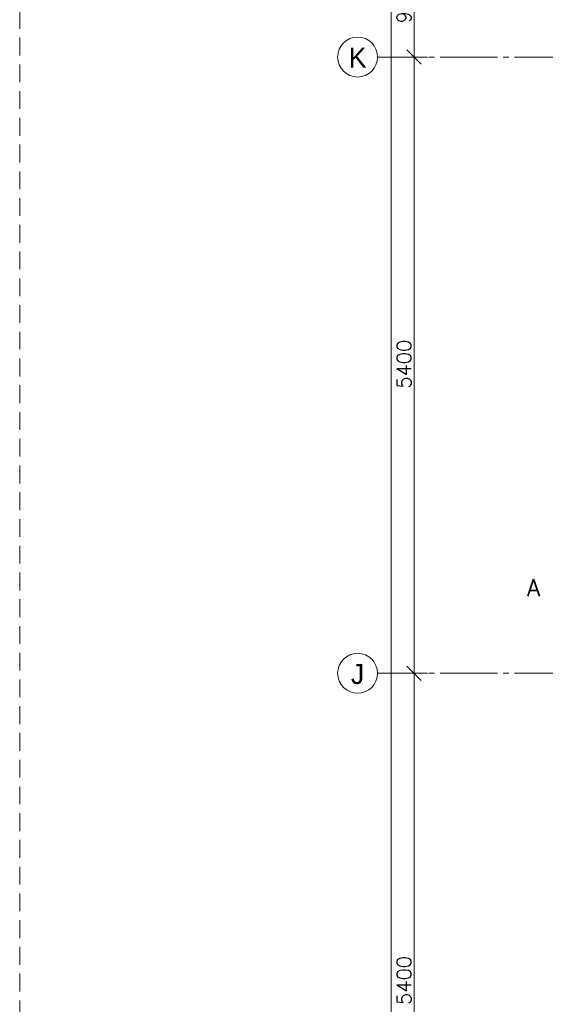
# Model space of a CAD drawing. Header units: millimetres. Extents: x -6136 to 498671, y -8363 to 238556.
# Tile 10 of 47: x -6136 to -1530, y 24099 to 32727. Entities that reach past the tile are written whole.
import ezdxf
from ezdxf.enums import TextEntityAlignment as Align

# ---------------------------------------------------------------- set-up
doc = ezdxf.new("R2010")
doc.units = ezdxf.units.MM
doc.header["$MEASUREMENT"] = 0
doc.linetypes.add('B0204', pattern=[650, 500, -50, 50, -50])
doc.linetypes.add('B0703', pattern=[234.350002, 156.25, -78.100002])
for name, color, linetype in [('82 Interieur Fase 1', 7, 'Continuous'), ('A Lijn doorsnede', 7, 'Continuous'), ('A Maatvoering 1_50', 7, 'Continuous'), ('A Stramien', 7, 'Continuous')]:
    doc.layers.add(name, color=color, linetype=linetype)
doc.dimstyles.new('GENERATED_STYLE__5', dxfattribs={"dimtxt": 125, "dimasz": 118.75, "dimexe": 0.18, "dimexo": 0.0625, "dimgap": 0.09, "dimtad": 1, "dimdec": 0, "dimzin": 0, "dimdsep": 46, "dimtxsty": 'Standard', "dimblk": 'ARROWHEAD_6', "dimblk1": 'ARROWHEAD_6', "dimblk2": 'ARROWHEAD_6', "dimcen": 0.09, "dimse1": 1, "dimse2": 1, "dimclrd": 1, "dimclre": 1, "dimclrt": 9, "dimadec": 0, "dimazin": 0, "dimtfac": 1, "dimtdec": 4, "dimtmove": 0, "dimatfit": 3, "dimfxl": 1, "dimtolj": 1, "dimtzin": 0, "dimarcsym": 0})

# ---------------------------------------------------------------- blocks, each defined once
blk = doc.blocks.new('*D457')
at = {"layer": 'A Maatvoering 1_50', "color": 1, "linetype": 'Continuous', "lineweight": 0}
for p, q in [((-2942.5, 34262.5), (-2817.5, 34137.5)), ((-2762.8125, 34200), (-2997.1875, 34200)), ((-2880, 0), (-2880, 34200)), ((-2762.8125, 0), (-2997.1875, 0)), ((-2942.5, 62.5), (-2817.5, -62.5)), ((-2880, -160), (-2880, 0))]:
    blk.add_line(p, q, dxfattribs=at)
at = {"layer": 'A Maatvoering 1_50', "color": 9, "lineweight": 0, "insert": (-2905, 16842.423743), "char_height": 125, "attachment_point": 7, "rotation": 90}
blk.add_mtext('\\A1;{\\pql;\\Ftxt.shx;34200}', dxfattribs=at)
blk = doc.blocks.new('ARROWHEAD_6')
at = {"color": 0, "linetype": 'Continuous', "lineweight": 0}
for p, q in [((0, 0), (-1, 0)), ((-0.5, -0.5), (0.5, 0.5))]:
    blk.add_line(p, q, dxfattribs=at)
blk = doc.blocks.new('*D466')
at = {"layer": 'A Maatvoering 1_50', "color": 1, "linetype": 'Continuous', "lineweight": 0}
for p, q in [((-2742.5, 27062.5), (-2617.5, 26937.5)), ((-2562.8, 27000), (-2797.2, 27000)), ((-2680, 21600), (-2680, 27000)), ((-2742.5, 21662.5), (-2617.5, 21537.5)), ((-2562.8, 21600), (-2797.2, 21600))]:
    blk.add_line(p, q, dxfattribs=at)
at = {"layer": 'A Maatvoering 1_50', "color": 9, "lineweight": 0, "insert": (-2705, 24093.9), "char_height": 125, "attachment_point": 7, "rotation": 90}
blk.add_mtext('\\A1;{\\pql;\\Ftxt.shx;5400}', dxfattribs=at)
blk = doc.blocks.new('*D467')
at = {"layer": 'A Maatvoering 1_50', "color": 1, "linetype": 'Continuous', "lineweight": 0}
for p, q in [((-2742.5, 32462.5), (-2617.5, 32337.5)), ((-2562.8, 32400), (-2797.2, 32400)), ((-2680, 27000), (-2680, 32400)), ((-2742.5, 27062.5), (-2617.5, 26937.5)), ((-2562.8, 27000), (-2797.2, 27000))]:
    blk.add_line(p, q, dxfattribs=at)
at = {"layer": 'A Maatvoering 1_50', "color": 9, "lineweight": 0, "insert": (-2705, 29493.9), "char_height": 125, "attachment_point": 7, "rotation": 90}
blk.add_mtext('\\A1;{\\pql;\\Ftxt.shx;5400}', dxfattribs=at)
blk = doc.blocks.new('*D468')
at = {"layer": 'A Maatvoering 1_50', "color": 1, "linetype": 'Continuous', "lineweight": 0}
for p, q in [((-2742.5, 33362.5), (-2617.5, 33237.5)), ((-2562.8, 33300), (-2797.2, 33300)), ((-2680, 32400), (-2680, 33300)), ((-2742.5, 32462.5), (-2617.5, 32337.5)), ((-2562.8, 32400), (-2797.2, 32400))]:
    blk.add_line(p, q, dxfattribs=at)
at = {"layer": 'A Maatvoering 1_50', "color": 9, "lineweight": 0, "insert": (-2705, 32695.5), "char_height": 125, "attachment_point": 7, "rotation": 90}
blk.add_mtext('\\A1;{\\pql;\\Ftxt.shx;900}', dxfattribs=at)
blk = doc.blocks.new('Standard grid marker')
at = {"layer": 'A Stramien', "color": 9, "linetype": 'B0204', "lineweight": 0}
blk.add_line((3000, 0), (0, 0), dxfattribs=at)
at = {"layer": 'A Stramien', "color": 2, "linetype": 'Continuous', "lineweight": 0, "flags": 128}
blk.add_lwpolyline([(0, 0, 1), (-350, 0, 1)], format="xyb", close=True, dxfattribs=at)
at = {"layer": 'A Stramien', "color": 2, "lineweight": 0}
for tag, p in [('AC_MarkerText_1_0', (-175, -4.6)), ('AC_MarkerText_1_1', (70975, -4.6))]:
    blk.add_attdef(tag, text='', height=175, dxfattribs=at).set_placement(p, align=Align.MIDDLE_CENTER)
blk = doc.blocks.new('Cutting Plane_3_1', base_point=(-1334.4, 27610))
at = {"layer": 'A Lijn doorsnede', "color": 2, "lineweight": 0, "insert": (-1574.4, 27674.5), "char_height": 150, "attachment_point": 9}
blk.add_mtext('\\A1;{\\pqr;\\pt0;\\Ftxt.shx;A}', dxfattribs=at)

msp = doc.modelspace()

# ---------------------------------------------------------------- linework, layer by layer
at = {"layer": '82 Interieur Fase 1', "color": 255, "linetype": 'B0703', "lineweight": 0}
msp.add_lwpolyline([(-6136.4, 41128.1), (71027.1, 41128.1), (71027.1, -8363.3), (-6136.4, -8363.3)], close=True, dxfattribs=at)

# ---------------------------------------------------------------- block references
at = {"layer": 'A Lijn doorsnede', "color": 9, "lineweight": 0}
msp.add_blockref('Cutting Plane_3_1', (-1334.4, 27610), dxfattribs=at)
at = {"layer": 'A Stramien', "color": 1, "linetype": 'Continuous', "lineweight": 0}
ref = msp.add_blockref('Standard grid marker', (-3000, 32400), dxfattribs=dict(at, zscale=1000))
ref.add_attrib('AC_MarkerText_1', 'K', dxfattribs={"color": 2, "lineweight": 0, "height": 175}).set_placement((-3175, 32395.4), align=Align.MIDDLE_CENTER)
ref = msp.add_blockref('Standard grid marker', (-3000, 27000), dxfattribs=dict(at, zscale=1000))
ref.add_attrib('AC_MarkerText_1', 'J', dxfattribs={"color": 2, "lineweight": 0, "height": 175}).set_placement((-3175, 26993.5), align=Align.MIDDLE_CENTER)

# ---------------------------------------------------------------- dimensions: what is measured, and where the dimension line sits
at = {"layer": 'A Maatvoering 1_50', "color": 1, "linetype": 'Continuous', "lineweight": 0}
for base, p1, p2, picture, middle in [((-2880, 34200), (-3000, 0), (-3000, 34200), '*D457', (-2967.5, 17080.7)), ((-2680, 33300), (-3000, 32400), (-3000, 33300), '*D468', (-2767.5, 32838.4)), ((-2680, 32400), (-3000, 27000), (-3000, 32400), '*D467', (-2767.5, 29684.5)), ((-2680, 27000), (-3000, 21600), (-3000, 27000), '*D466', (-2767.5, 24284.5))]:
    dim = msp.add_linear_dim(base=base, p1=p1, p2=p2, angle=90, dimstyle='GENERATED_STYLE__5', dxfattribs=at)
    dim.commit()
    dim.dimension.update_dxf_attribs({"geometry": picture, "text_midpoint": middle, "dimtype": 160, "text_rotation": 90})

doc.saveas('drawing.dxf')
